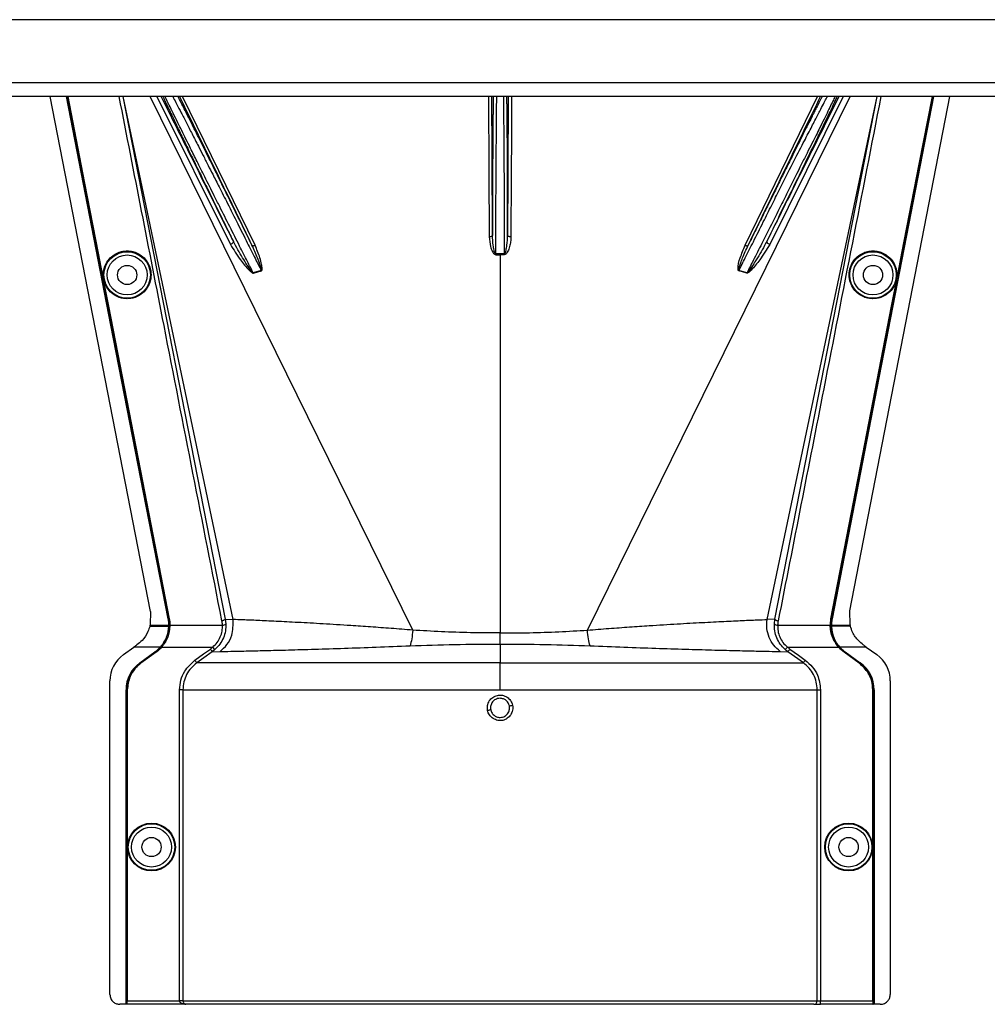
# Model space of a CAD drawing. Header units: inches. Extents: x -3977 to 448, y -4288 to 2176.
# Tile 128 of 206: x -3505 to -3359, y -861 to -712. Entities that reach past the tile are written whole.
import ezdxf

# ---------------------------------------------------------------- set-up
doc = ezdxf.new("R2010")
doc.units = ezdxf.units.IN
doc.header["$MEASUREMENT"] = 0

msp = doc.modelspace()

# ---------------------------------------------------------------- linework, layer by layer
at = {"color": 7, "linetype": 'Continuous', "lineweight": 25}
for p, q in [((-3220.34, -712.422), (-3789.34, -712.422)), ((-3217.34, -721.922), (-3792.34, -721.922)), ((-3217.34, -724.022), (-3792.34, -724.022))]:
    msp.add_line(p, q, dxfattribs=at)
at = {"color": 2, "linetype": 'Continuous', "lineweight": 25}
for p, q in [((-3485.106, -801.664), (-3500.215, -724.022)), ((-3489.275, -724.022), (-3473.822, -802.843)), ((-3472.638, -802.894), (-3489.23, -724.022)), ((-3445.521, -804.487), (-3485.155, -724.022)), ((-3484.137, -724.022), (-3473.029, -746.319)), ((-3469.323, -746.45), (-3480.267, -724.022)), ((-3419.16, -804.487), (-3379.526, -724.022)), ((-3395.357, -746.45), (-3384.414, -724.022)), ((-3392.043, -802.894), (-3375.451, -724.022)), ((-3380.543, -724.022), (-3391.652, -746.319)), ((-3390.858, -802.843), (-3375.405, -724.022)), ((-3379.557, -801.574), (-3364.466, -724.022)), ((-3432.971, -747.746), (-3432.976, -742.922)), ((-3431.704, -742.922), (-3431.71, -747.746)), ((-3492.986, -747.626), (-3493.029, -747.635)), ((-3432.34, -747.864), (-3432.34, -747.745)), ((-3432.34, -747.864), (-3432.34, -804.921)), ((-3371.695, -747.626), (-3371.651, -747.635)), ((-3468.385, -750.251), (-3469.59, -750.615)), ((-3395.091, -750.615), (-3396.296, -750.251)), ((-3491.431, -755.615), (-3491.474, -755.623)), ((-3373.25, -755.615), (-3373.206, -755.623)), ((-3485.106, -801.664), (-3485.154, -803.704)), ((-3379.527, -803.704), (-3379.558, -801.574)), ((-3482.448, -802.792), (-3482.418, -802.786)), ((-3482.255, -802.784), (-3482.298, -802.792)), ((-3473.822, -802.843), (-3473.736, -803.552)), ((-3473.822, -802.843), (-3472.638, -802.894)), ((-3390.858, -802.843), (-3392.043, -802.894)), ((-3390.945, -803.552), (-3390.858, -802.843)), ((-3382.426, -802.784), (-3382.383, -802.792)), ((-3382.233, -802.792), (-3382.263, -802.786)), ((-3485.198, -803.882), (-3484.786, -803.882)), ((-3485.154, -803.704), (-3485.159, -803.724)), ((-3485.159, -803.724), (-3484.817, -803.724)), ((-3484.817, -803.724), (-3482.356, -803.724)), ((-3484.786, -803.882), (-3482.358, -803.882)), ((-3482.327, -803.882), (-3482.325, -803.724)), ((-3482.208, -803.882), (-3482.327, -803.882)), ((-3482.163, -803.884), (-3482.208, -803.882)), ((-3482.162, -803.724), (-3474.234, -803.724)), ((-3390.446, -803.724), (-3382.519, -803.724)), ((-3382.517, -803.884), (-3382.473, -803.882)), ((-3382.473, -803.882), (-3382.354, -803.882)), ((-3382.325, -803.724), (-3379.864, -803.724)), ((-3379.895, -803.882), (-3382.323, -803.882)), ((-3379.483, -803.882), (-3379.895, -803.882)), ((-3379.864, -803.724), (-3379.522, -803.724)), ((-3483.459, -807.046), (-3482.596, -805.562)), ((-3432.34, -806.589), (-3432.34, -804.921)), ((-3489.195, -808.185), (-3487.612, -807.046)), ((-3483.609, -807.046), (-3487.612, -807.046)), ((-3486.709, -809.426), (-3484.428, -807.785)), ((-3486.692, -809.451), (-3484.41, -807.81)), ((-3486.559, -809.426), (-3484.278, -807.785)), ((-3484.253, -807.821), (-3486.534, -809.462)), ((-3484.41, -807.81), (-3484.428, -807.785)), ((-3484.253, -807.821), (-3484.278, -807.785)), ((-3483.609, -807.046), (-3483.587, -807.066)), ((-3483.569, -807.046), (-3483.459, -807.046)), ((-3483.427, -807.075), (-3483.459, -807.046)), ((-3483.401, -807.046), (-3475.697, -807.046)), ((-3475.365, -807.419), (-3475.775, -807.747)), ((-3475.775, -807.747), (-3474.603, -807.704)), ((-3475.365, -807.419), (-3475.697, -807.046)), ((-3432.34, -806.589), (-3432.34, -809.426)), ((-3390.078, -807.704), (-3388.906, -807.747)), ((-3389.315, -807.419), (-3388.983, -807.046)), ((-3388.983, -807.046), (-3381.279, -807.046)), ((-3381.254, -807.075), (-3381.221, -807.046)), ((-3381.112, -807.046), (-3381.221, -807.046)), ((-3381.094, -807.066), (-3381.071, -807.046)), ((-3377.068, -807.046), (-3381.071, -807.046)), ((-3380.428, -807.821), (-3380.402, -807.785)), ((-3378.147, -809.462), (-3380.428, -807.821)), ((-3380.402, -807.785), (-3378.121, -809.426)), ((-3380.252, -807.785), (-3380.27, -807.81)), ((-3380.27, -807.81), (-3377.989, -809.451)), ((-3380.252, -807.785), (-3377.971, -809.426)), ((-3377.068, -807.046), (-3375.486, -808.185)), ((-3486.709, -809.426), (-3486.692, -809.451)), ((-3486.534, -809.462), (-3486.559, -809.426)), ((-3432.34, -813.485), (-3432.34, -809.426)), ((-3378.121, -809.426), (-3378.147, -809.462)), ((-3377.989, -809.451), (-3377.971, -809.426)), ((-3491.229, -859.423), (-3491.229, -812.154)), ((-3373.451, -812.154), (-3373.451, -859.423)), ((-3488.789, -860.923), (-3488.789, -813.485)), ((-3488.759, -813.485), (-3488.789, -813.485)), ((-3488.759, -860.923), (-3488.759, -813.485)), ((-3488.639, -860.923), (-3488.639, -813.485)), ((-3488.639, -813.485), (-3488.596, -813.485)), ((-3488.596, -813.485), (-3488.596, -860.423)), ((-3480.698, -860.423), (-3480.698, -813.485)), ((-3480.199, -813.485), (-3480.199, -860.423)), ((-3384.482, -860.423), (-3384.482, -813.485)), ((-3383.983, -813.485), (-3383.983, -860.423)), ((-3376.085, -860.423), (-3376.085, -813.485)), ((-3376.085, -813.485), (-3376.041, -813.485)), ((-3376.041, -813.485), (-3376.041, -860.923)), ((-3375.891, -813.485), (-3375.922, -813.485)), ((-3375.922, -813.485), (-3375.922, -860.923)), ((-3375.891, -813.485), (-3375.891, -860.923)), ((-3488.789, -860.923), (-3489.729, -860.923)), ((-3488.759, -860.923), (-3488.789, -860.923)), ((-3488.639, -860.923), (-3488.759, -860.923)), ((-3488.639, -860.923), (-3488.605, -860.923)), ((-3479.749, -860.923), (-3488.605, -860.923)), ((-3488.596, -860.423), (-3480.698, -860.423)), ((-3480.199, -860.423), (-3480.698, -860.423)), ((-3480.199, -860.423), (-3384.482, -860.423)), ((-3384.981, -860.923), (-3479.749, -860.923)), ((-3384.981, -860.923), (-3383.983, -860.923)), ((-3384.482, -860.423), (-3383.983, -860.423)), ((-3383.983, -860.923), (-3383.983, -860.423)), ((-3383.983, -860.423), (-3376.085, -860.423)), ((-3376.076, -860.923), (-3383.983, -860.923)), ((-3376.076, -860.923), (-3376.041, -860.923)), ((-3375.922, -860.923), (-3376.041, -860.923)), ((-3375.891, -860.923), (-3375.922, -860.923)), ((-3374.952, -860.923), (-3375.891, -860.923))]:
    msp.add_line(p, q, dxfattribs=at)
at = {"color": 2, "linetype": 'Continuous', "lineweight": 25, "flags": 128}
for points in [[(-3482.448, -802.792), (-3491.068, -758.482), (-3497.777, -724.022)], [(-3482.418, -802.786), (-3491.035, -758.493), (-3497.745, -724.022)], [(-3493.029, -747.635), (-3495.64, -734.227), (-3497.627, -724.022)], [(-3497.582, -724.022), (-3495.037, -737.092), (-3492.986, -747.626)], [(-3434.076, -724.022), (-3434.022, -735.38), (-3433.975, -745.169)], [(-3433.476, -744.929), (-3433.533, -732.885), (-3433.575, -724.022)], [(-3431.106, -724.022), (-3431.16, -735.466), (-3431.205, -744.929)], [(-3430.605, -724.022), (-3430.632, -729.66), (-3430.662, -736.002), (-3430.706, -745.169)], [(-3366.935, -724.022), (-3375.493, -767.984), (-3382.263, -802.786)], [(-3366.904, -724.022), (-3375.46, -767.977), (-3382.233, -802.792)], [(-3371.695, -747.626), (-3369.084, -734.219), (-3367.099, -724.022)], [(-3371.651, -747.635), (-3369.041, -734.227), (-3367.054, -724.022)], [(-3433.476, -744.929), (-3433.486, -744.976), (-3433.515, -745.02), (-3433.561, -745.062), (-3433.623, -745.098), (-3433.699, -745.128), (-3433.785, -745.15), (-3433.878, -745.164), (-3433.975, -745.169)], [(-3430.706, -745.169), (-3430.803, -745.164), (-3430.896, -745.15), (-3430.982, -745.128), (-3431.057, -745.098), (-3431.12, -745.062), (-3431.166, -745.02), (-3431.195, -744.976), (-3431.205, -744.929)], [(-3472.592, -745.871), (-3472.583, -745.918), (-3472.596, -745.973), (-3472.63, -746.033), (-3472.683, -746.097), (-3472.753, -746.16), (-3472.837, -746.22), (-3472.93, -746.274), (-3473.029, -746.319)], [(-3469.783, -746.442), (-3469.759, -746.472), (-3469.723, -746.493), (-3469.676, -746.507), (-3469.618, -746.513), (-3469.552, -746.51), (-3469.479, -746.498), (-3469.402, -746.478), (-3469.323, -746.45)], [(-3395.357, -746.45), (-3395.278, -746.478), (-3395.201, -746.498), (-3395.129, -746.51), (-3395.063, -746.513), (-3395.005, -746.507), (-3394.957, -746.493), (-3394.921, -746.472), (-3394.898, -746.442)], [(-3391.652, -746.319), (-3391.751, -746.274), (-3391.844, -746.22), (-3391.928, -746.16), (-3391.998, -746.097), (-3392.051, -746.033), (-3392.085, -745.973), (-3392.097, -745.918), (-3392.089, -745.871)], [(-3491.474, -755.623), (-3492.345, -751.15), (-3493.029, -747.635)], [(-3492.986, -747.626), (-3492.115, -752.1), (-3491.431, -755.615)], [(-3432.971, -747.746), (-3432.971, -747.761), (-3432.971, -747.776), (-3432.971, -747.792), (-3432.971, -747.806), (-3432.971, -747.821), (-3432.971, -747.836), (-3432.971, -747.85), (-3432.971, -747.864)], [(-3431.71, -747.864), (-3431.71, -747.85), (-3431.71, -747.836), (-3431.71, -747.821), (-3431.71, -747.806), (-3431.71, -747.792), (-3431.71, -747.776), (-3431.71, -747.761), (-3431.71, -747.746)], [(-3373.25, -755.615), (-3372.379, -751.142), (-3371.695, -747.626)], [(-3373.206, -755.623), (-3372.336, -751.15), (-3371.651, -747.635)], [(-3482.298, -802.792), (-3483.604, -796.079), (-3484.693, -790.479), (-3485.566, -785.992), (-3486.078, -783.357), (-3486.469, -781.348), (-3486.738, -779.965), (-3486.86, -779.338), (-3486.88, -779.237), (-3486.884, -779.215), (-3486.885, -779.209), (-3486.885, -779.209), (-3486.885, -779.208), (-3486.885, -779.208), (-3486.885, -779.208), (-3486.885, -779.209), (-3486.885, -779.209), (-3486.885, -779.209), (-3486.885, -779.209), (-3486.885, -779.208), (-3486.885, -779.208), (-3491.474, -755.623)], [(-3491.431, -755.615), (-3486.291, -782.03), (-3482.255, -802.784)], [(-3382.426, -802.784), (-3377.288, -776.369), (-3373.25, -755.615)], [(-3382.383, -802.792), (-3377.245, -776.377), (-3373.206, -755.623)], [(-3482.356, -803.724), (-3482.339, -803.724), (-3482.325, -803.724)], [(-3382.356, -803.724), (-3382.355, -803.813), (-3382.354, -803.883)], [(-3382.325, -803.724), (-3382.342, -803.724), (-3382.356, -803.724)], [(-3382.354, -803.883), (-3382.337, -803.883), (-3382.323, -803.882)], [(-3379.527, -803.704), (-3379.524, -803.715), (-3379.522, -803.724)], [(-3478.405, -809.02), (-3477.095, -808.08), (-3476.066, -807.341)], [(-3475.775, -807.747), (-3477.068, -808.675), (-3478.114, -809.426)], [(-3386.567, -809.426), (-3387.897, -808.471), (-3388.906, -807.747)], [(-3388.615, -807.341), (-3387.305, -808.281), (-3386.276, -809.02)]]:
    msp.add_lwpolyline(points, dxfattribs=at)
at = {"color": 2, "linetype": 'Continuous', "lineweight": 25}
for centre, radius in [((-3488.62, -750.922), 3.509), ((-3488.62, -750.922), 3.012), ((-3376.061, -750.922), 3.509), ((-3376.061, -750.922), 3.012), ((-3488.62, -750.922), 1.45), ((-3376.061, -750.922), 1.45), ((-3484.939, -837.204), 3.605), ((-3484.939, -837.204), 3.509), ((-3484.939, -837.204), 3.012), ((-3379.741, -837.204), 3.605), ((-3379.741, -837.204), 3.509), ((-3379.741, -837.204), 3.012), ((-3484.939, -837.204), 1.45), ((-3379.741, -837.204), 1.45)]:
    msp.add_circle(centre, radius, dxfattribs=at)
for centre, radius, start, end in [((-3466.931, -749.54), 2.868, 202.02204, 202.7694), ((-3464.595, -749.13), 3.952, 196.4795, 197.15605), ((-3400.086, -749.13), 3.952, 342.84395, 343.5205), ((-3397.75, -749.54), 2.868, 337.2306, 337.97796), ((-3474.161, -803.129), 0.599, 262.9578, 315.17479), ((-3390.52, -803.129), 0.599, 224.82521, 277.0422), ((-3486.339, -812.154), 4.89, 125.73216, 180), ((-3378.341, -812.154), 4.89, 0, 54.26784), ((-3483.789, -813.485), 5, 125.73216, 180), ((-3380.891, -813.485), 4.969, 0, 54.26784), ((-3380.891, -813.485), 5, 0, 54.26784), ((-3428.653, -842.186), 26.168, 101.21699, 102.30669), ((-3436.028, -790.239), 26.17, 281.2161, 282.30574), ((-3384.982, -860.423), 0.5, 270.05508, 0.05497)]:
    msp.add_arc(centre, radius, start, end, dxfattribs=at)
for centre, major_axis, start_param, end_param in [((-3482.311, -805.274), (0.033, 4.773), 1.2402323, 1.2750713), ((-3382.369, -805.274), (-0.033, 4.773), 5.008114, 5.042953)]:
    msp.add_ellipse(centre, major_axis=major_axis, ratio=0.0122176, start_param=start_param, end_param=end_param, dxfattribs=at)
for points, knots in [([(-3474.314, -803.086), (-3477.231, -788.247), (-3482.412, -761.894), (-3487.565, -735.537), (-3489.816, -724.022)], [0, 0, 0, 0, 0.563129, 1, 1, 1, 1]), ([(-3472.592, -745.871), (-3474.698, -741.64), (-3478.322, -734.357), (-3481.947, -727.073), (-3483.465, -724.022)], [0, 0, 0, 0, 0.5810389, 1, 1, 1, 1]), ([(-3483.228, -724.022), (-3483.205, -724.071), (-3483.153, -724.184), (-3483.074, -724.351), (-3483.015, -724.476), (-3482.989, -724.53), (-3482.971, -724.57), (-3482.919, -724.68), (-3482.732, -725.076), (-3482.392, -725.79), (-3481.938, -726.739), (-3481.502, -727.646), (-3481.077, -728.528), (-3480.621, -729.472), (-3480.135, -730.476), (-3479.434, -731.918), (-3478.553, -733.729), (-3477.443, -736.002), (-3476.264, -738.41), (-3474.972, -741.042), (-3473.72, -743.585), (-3472.935, -745.176), (-3472.592, -745.871)], [0, 0, 0, 0, 0.0153343, 0.034941, 0.0427187, 0.0470686, 0.0484625, 0.0525325, 0.0739635, 0.1418048, 0.2024107, 0.2484103, 0.2945215, 0.3412995, 0.3887581, 0.4365179, 0.53653, 0.620098, 0.7125676, 0.8188361, 0.9209665, 1, 1, 1, 1]), ([(-3469.59, -750.615), (-3469.882, -750.043), (-3470.558, -748.721), (-3471.744, -746.387), (-3473.141, -743.61), (-3474.427, -741.061), (-3475.435, -739.056), (-3476.19, -737.558), (-3477.06, -735.822), (-3478.036, -733.871), (-3478.983, -731.977), (-3479.752, -730.429), (-3480.386, -729.149), (-3481.307, -727.284), (-3482.14, -725.595), (-3482.711, -724.412), (-3482.86, -724.096), (-3482.895, -724.022)], [0, 0, 0, 0, 0.0573836, 0.1326953, 0.2259282, 0.3209584, 0.3734689, 0.4175145, 0.4659054, 0.5440857, 0.6149216, 0.6676324, 0.7186743, 0.7680795, 0.9065389, 0.9781147, 1, 1, 1, 1]), ([(-3481.747, -724.022), (-3481.71, -724.09), (-3481.551, -724.388), (-3481.128, -725.192), (-3480.481, -726.43), (-3479.704, -727.933), (-3478.829, -729.632), (-3477.973, -731.298), (-3477.154, -732.902), (-3476.43, -734.325), (-3475.624, -735.908), (-3474.653, -737.804), (-3473.395, -740.293), (-3471.968, -743.124), (-3470.57, -745.907), (-3469.381, -748.27), (-3468.691, -749.641), (-3468.385, -750.251)], [0, 0, 0, 0, 0.0206427, 0.0896399, 0.1605839, 0.2347576, 0.3064728, 0.3783979, 0.4295196, 0.4831864, 0.5287595, 0.5917833, 0.6725476, 0.7704894, 0.8622687, 0.9387727, 1, 1, 1, 1]), ([(-3469.783, -746.442), (-3470.262, -745.468), (-3471.287, -743.38), (-3472.822, -740.267), (-3474.304, -737.27), (-3475.797, -734.26), (-3477.263, -731.315), (-3478.524, -728.795), (-3479.589, -726.678), (-3480.386, -725.103), (-3480.79, -724.317), (-3480.941, -724.022)], [0, 0, 0, 0, 0.1107526, 0.2373143, 0.3502207, 0.4540581, 0.5934671, 0.7192205, 0.8032133, 0.9260683, 1, 1, 1, 1]), ([(-3480.711, -724.022), (-3478.698, -728.152), (-3475.054, -735.628), (-3471.412, -743.099), (-3469.783, -746.442)], [0, 0, 0, 0, 0.5525619, 1, 1, 1, 1]), ([(-3433.366, -724.022), (-3433.368, -724.072), (-3433.371, -724.203), (-3433.374, -724.41), (-3433.377, -724.569), (-3433.378, -724.633), (-3433.379, -724.665), (-3433.381, -724.81), (-3433.386, -725.091), (-3433.392, -725.532), (-3433.399, -726.003), (-3433.405, -726.529), (-3433.413, -727.233), (-3433.422, -728.186), (-3433.432, -729.333), (-3433.44, -730.522), (-3433.449, -731.934), (-3433.457, -733.531), (-3433.464, -735.398), (-3433.469, -737.065), (-3433.473, -738.898), (-3433.476, -740.841), (-3433.477, -742.942), (-3433.476, -744.31), (-3433.476, -744.929)], [0, 0, 0, 0, 0.0166691, 0.0437801, 0.0539766, 0.0582347, 0.0601538, 0.0619329, 0.0949288, 0.1279181, 0.1609018, 0.1938805, 0.2318688, 0.2917098, 0.3582433, 0.4138686, 0.4678641, 0.5566996, 0.6253008, 0.7029741, 0.7587986, 0.84244, 0.9286124, 1, 1, 1, 1]), ([(-3432.976, -742.922), (-3432.969, -741.613), (-3432.954, -738.995), (-3432.932, -735.218), (-3432.909, -731.741), (-3432.887, -728.681), (-3432.865, -726.215), (-3432.847, -724.633), (-3432.837, -724.152), (-3432.834, -724.022)], [0, 0, 0, 0, 0.15695739, 0.31391478, 0.47087217, 0.62782955, 0.78478694, 0.94174433, 1, 1, 1, 1]), ([(-3431.847, -724.022), (-3431.844, -724.152), (-3431.834, -724.633), (-3431.816, -726.215), (-3431.794, -728.681), (-3431.771, -731.741), (-3431.749, -735.218), (-3431.727, -738.995), (-3431.712, -741.613), (-3431.704, -742.922)], [0, 0, 0, 0, 0.0582557, 0.2152131, 0.3721704, 0.5291278, 0.6860852, 0.8430426, 1, 1, 1, 1]), ([(-3431.205, -744.929), (-3431.205, -744.661), (-3431.204, -744.12), (-3431.204, -743.302), (-3431.204, -742.472), (-3431.205, -741.161), (-3431.206, -739.889), (-3431.208, -738.825), (-3431.209, -738.471), (-3431.209, -738.338), (-3431.209, -738.276), (-3431.21, -737.864), (-3431.212, -737.088), (-3431.215, -735.964), (-3431.218, -734.994), (-3431.222, -734.038), (-3431.227, -732.967), (-3431.234, -731.585), (-3431.244, -730.029), (-3431.256, -728.484), (-3431.269, -727.136), (-3431.281, -726.059), (-3431.292, -725.245), (-3431.302, -724.635), (-3431.309, -724.231), (-3431.313, -724.062), (-3431.314, -724.022)], [0, 0, 0, 0, 0.0309875, 0.0623812, 0.0941812, 0.1263867, 0.2132907, 0.2410509, 0.2510029, 0.2549966, 0.2567479, 0.2583355, 0.3036753, 0.3490046, 0.3943251, 0.4234326, 0.4694632, 0.5324116, 0.6084698, 0.690263, 0.770095, 0.8381091, 0.8961778, 0.94397, 0.9867951, 1, 1, 1, 1]), ([(-3383.74, -724.022), (-3383.801, -724.141), (-3383.917, -724.366), (-3384.085, -724.693), (-3384.196, -724.913), (-3384.25, -725.019), (-3384.281, -725.078), (-3384.417, -725.347), (-3384.65, -725.805), (-3384.964, -726.425), (-3385.171, -726.836), (-3385.279, -727.05), (-3385.316, -727.124), (-3385.331, -727.153), (-3385.501, -727.49), (-3385.916, -728.316), (-3386.589, -729.658), (-3387.362, -731.205), (-3388.218, -732.923), (-3389.122, -734.74), (-3390.093, -736.697), (-3390.978, -738.485), (-3391.932, -740.416), (-3392.931, -742.441), (-3393.951, -744.513), (-3394.609, -745.854), (-3394.898, -746.442)], [0, 0, 0, 0, 0.0311776, 0.0588883, 0.0717596, 0.0779477, 0.0809797, 0.0839703, 0.1328008, 0.1697794, 0.194664, 0.2025307, 0.2053145, 0.2068987, 0.2073307, 0.2604828, 0.3369424, 0.4028304, 0.4710206, 0.5587227, 0.626383, 0.7036835, 0.7661012, 0.8469711, 0.9328737, 1, 1, 1, 1]), ([(-3394.898, -746.442), (-3392.824, -742.187), (-3389.182, -734.716), (-3385.538, -727.24), (-3383.969, -724.022)], [0, 0, 0, 0, 0.5694662, 1, 1, 1, 1]), ([(-3392.61, -742.922), (-3392.184, -742.074), (-3391.361, -740.437), (-3389.865, -737.433), (-3388.249, -734.219), (-3386.652, -731.142), (-3385.591, -729.133), (-3384.927, -727.834), (-3384.482, -726.969), (-3383.83, -725.702), (-3383.251, -724.584), (-3383, -724.126), (-3382.942, -724.022)], [0, 0, 0, 0, 0.10581834, 0.20434309, 0.37933261, 0.52532755, 0.64244402, 0.69681846, 0.750254, 0.80278244, 0.95501976, 1, 1, 1, 1]), ([(-3392.089, -745.871), (-3391.423, -744.522), (-3390.092, -741.824), (-3388.112, -737.79), (-3386.227, -733.934), (-3384.468, -730.317), (-3382.956, -727.187), (-3381.899, -724.978), (-3381.565, -724.257), (-3381.456, -724.022)], [0, 0, 0, 0, 0.1514708, 0.3030302, 0.4545333, 0.6060937, 0.7647322, 0.9233851, 1, 1, 1, 1]), ([(-3381.216, -724.022), (-3383.185, -727.98), (-3386.81, -735.264), (-3390.434, -742.546), (-3392.089, -745.871)], [0, 0, 0, 0, 0.5434692, 1, 1, 1, 1]), ([(-3381.797, -724.022), (-3381.848, -724.129), (-3382.067, -724.591), (-3382.833, -726.171), (-3383.79, -728.141), (-3384.655, -729.868), (-3385.289, -731.113), (-3386.023, -732.562), (-3387.184, -734.868), (-3388.508, -737.535), (-3389.973, -740.494), (-3390.777, -742.095), (-3391.192, -742.922)], [0, 0, 0, 0, 0.046067, 0.1979567, 0.3571034, 0.4144948, 0.4784064, 0.5488719, 0.6259163, 0.7996112, 0.8964894, 1, 1, 1, 1]), ([(-3374.865, -724.022), (-3377.737, -738.717), (-3382.89, -765.075), (-3388.074, -791.427), (-3390.367, -803.086)], [0, 0, 0, 0, 0.5575415, 1, 1, 1, 1]), ([(-3396.296, -750.251), (-3395.979, -749.621), (-3395.265, -748.201), (-3394.031, -745.748), (-3393.112, -743.92), (-3392.61, -742.922)], [0, 0, 0, 0, 0.2657186, 0.599055, 1, 1, 1, 1]), ([(-3391.192, -742.922), (-3391.741, -744.013), (-3392.73, -745.977), (-3394.035, -748.55), (-3394.774, -749.995), (-3395.091, -750.615)], [0, 0, 0, 0, 0.415954, 0.7493023, 1, 1, 1, 1]), ([(-3433.975, -745.169), (-3433.936, -745.66), (-3433.877, -746.398), (-3433.588, -747.234), (-3433.359, -747.614), (-3433.18, -747.818), (-3433.04, -747.849), (-3432.971, -747.864)], [0, 0, 0, 0, 0.4983599, 0.7494053, 0.8749278, 0.9384803, 1, 1, 1, 1]), ([(-3432.971, -747.746), (-3432.98, -747.745), (-3432.999, -747.743), (-3433.036, -747.721), (-3433.168, -747.557), (-3433.262, -747.107), (-3433.433, -746.203), (-3433.459, -745.439), (-3433.476, -744.929)], [0, 0, 0, 0, 0.0089156, 0.0183587, 0.040761, 0.2203798, 0.4805661, 1, 1, 1, 1]), ([(-3431.71, -747.746), (-3431.7, -747.745), (-3431.681, -747.743), (-3431.645, -747.721), (-3431.589, -747.653), (-3431.511, -747.47), (-3431.398, -747.061), (-3431.255, -746.198), (-3431.225, -745.437), (-3431.205, -744.93)], [0, 0, 0, 0, 0.0089627, 0.0184522, 0.040975, 0.0975574, 0.2215224, 0.4810232, 1, 1, 1, 1]), ([(-3430.706, -745.169), (-3430.716, -745.415), (-3430.737, -745.907), (-3430.869, -746.522), (-3431.015, -746.998), (-3431.161, -747.346), (-3431.309, -747.602), (-3431.461, -747.763), (-3431.574, -747.845), (-3431.665, -747.858), (-3431.71, -747.864)], [0, 0, 0, 0, 0.2494258, 0.4981465, 0.6313157, 0.748454, 0.8738124, 0.9191167, 0.9603769, 1, 1, 1, 1]), ([(-3473.029, -746.319), (-3472.545, -747.11), (-3471.712, -748.475), (-3470.58, -749.864), (-3469.907, -750.49), (-3469.695, -750.62), (-3469.617, -750.649), (-3469.589, -750.652), (-3469.579, -750.65), (-3469.575, -750.65)], [0, 0, 0, 0, 0.50298612, 0.86745605, 0.95625538, 0.98653103, 0.99475298, 0.99816914, 1, 1, 1, 1]), ([(-3469.59, -750.615), (-3469.592, -750.616), (-3469.596, -750.616), (-3469.605, -750.616), (-3469.623, -750.611), (-3469.708, -750.551), (-3469.807, -750.419), (-3469.978, -750.199), (-3470.218, -749.854), (-3470.638, -749.226), (-3471.486, -747.903), (-3472.137, -746.706), (-3472.592, -745.871)], [0, 0, 0, 0, 0.0010741, 0.0021709, 0.0045573, 0.0104098, 0.0556879, 0.0929528, 0.1604429, 0.2818086, 0.4986546, 1, 1, 1, 1]), ([(-3468.385, -750.251), (-3468.382, -750.25), (-3468.376, -750.249), (-3468.369, -750.245), (-3468.363, -750.238), (-3468.352, -750.219), (-3468.347, -750.159), (-3468.37, -750.023), (-3468.441, -749.739), (-3468.628, -749.171), (-3469.048, -748.04), (-3469.489, -747.08), (-3469.783, -746.443)], [0, 0, 0, 0, 0.0020234, 0.0039613, 0.0059873, 0.008217, 0.0197297, 0.050125, 0.1118242, 0.2383477, 0.493618, 1, 1, 1, 1]), ([(-3468.371, -750.295), (-3468.35, -750.286), (-3468.306, -750.268), (-3468.265, -750.185), (-3468.249, -750.037), (-3468.257, -749.739), (-3468.36, -749.158), (-3468.653, -748.013), (-3469.055, -747.075), (-3469.323, -746.45)], [0, 0, 0, 0, 0.0152758, 0.0305323, 0.0634754, 0.1262277, 0.2512207, 0.5011926, 1, 1, 1, 1]), ([(-3396.31, -750.295), (-3396.319, -750.292), (-3396.337, -750.286), (-3396.37, -750.26), (-3396.42, -750.175), (-3396.47, -749.51), (-3396.089, -748.235), (-3395.614, -747.077), (-3395.357, -746.45)], [0, 0, 0, 0, 0.00628949, 0.0128488, 0.0284102, 0.07570727, 0.49978448, 1, 1, 1, 1]), ([(-3396.296, -750.251), (-3396.299, -750.25), (-3396.305, -750.249), (-3396.312, -750.245), (-3396.318, -750.239), (-3396.324, -750.227), (-3396.329, -750.21), (-3396.337, -750.088), (-3396.277, -749.89), (-3396.181, -749.552), (-3396.006, -749.049), (-3395.608, -747.985), (-3395.192, -747.081), (-3394.898, -746.442)], [0, 0, 0, 0, 0.002002, 0.0039182, 0.0059178, 0.0081145, 0.0132777, 0.0194868, 0.0994036, 0.1644525, 0.2820291, 0.4928409, 1, 1, 1, 1]), ([(-3391.652, -746.319), (-3392.132, -747.106), (-3392.961, -748.463), (-3394.09, -749.853), (-3394.741, -750.501), (-3394.964, -750.637), (-3395.046, -750.656), (-3395.082, -750.656), (-3395.098, -750.652), (-3395.105, -750.65)], [0, 0, 0, 0, 0.49871053, 0.85962412, 0.95470066, 0.98237053, 0.99206952, 0.9961825, 1, 1, 1, 1]), ([(-3392.089, -745.871), (-3392.543, -746.705), (-3393.229, -747.964), (-3394.123, -749.351), (-3394.586, -750.034), (-3394.825, -750.364), (-3394.955, -750.517), (-3395.021, -750.586), (-3395.057, -750.611), (-3395.075, -750.616), (-3395.085, -750.616), (-3395.089, -750.616), (-3395.091, -750.615)], [0, 0, 0, 0, 0.5009066, 0.755241, 0.8820707, 0.9446164, 0.9748532, 0.9894631, 0.9953788, 0.9977943, 0.9989073, 1, 1, 1, 1]), ([(-3488.62, -754.506), (-3488.838, -754.494), (-3489.313, -754.469), (-3490.061, -754.238), (-3490.847, -753.79), (-3491.572, -753.061), (-3492.097, -752.066), (-3492.29, -750.901), (-3492.097, -749.737), (-3491.572, -748.741), (-3490.847, -748.012), (-3490.061, -747.564), (-3489.313, -747.334), (-3488.838, -747.308), (-3488.62, -747.297)], [0, 0, 0, 0, 0.0563094, 0.122835, 0.200993, 0.2913236, 0.3924071, 0.5, 0.6075929, 0.7086764, 0.799007, 0.877165, 0.9436906, 1, 1, 1, 1]), ([(-3488.62, -747.297), (-3488.402, -747.308), (-3487.927, -747.334), (-3487.179, -747.564), (-3486.393, -748.012), (-3485.668, -748.741), (-3485.143, -749.737), (-3484.95, -750.901), (-3485.143, -752.066), (-3485.668, -753.061), (-3486.393, -753.79), (-3487.179, -754.238), (-3487.927, -754.469), (-3488.402, -754.494), (-3488.62, -754.506)], [0, 0, 0, 0, 0.0563094, 0.122835, 0.200993, 0.2913236, 0.3924071, 0.5, 0.6075929, 0.7086764, 0.799007, 0.877165, 0.9436906, 1, 1, 1, 1]), ([(-3432.34, -747.745), (-3432.458, -747.745), (-3432.668, -747.745), (-3432.879, -747.746), (-3432.971, -747.746)], [0, 0, 0, 0, 0.55999998, 1, 1, 1, 1]), ([(-3432.971, -747.864), (-3432.853, -747.864), (-3432.643, -747.864), (-3432.433, -747.864), (-3432.34, -747.864)], [0, 0, 0, 0, 0.56, 1, 1, 1, 1]), ([(-3431.71, -747.746), (-3431.827, -747.746), (-3432.038, -747.745), (-3432.248, -747.745), (-3432.34, -747.745)], [0, 0, 0, 0, 0.56, 1, 1, 1, 1]), ([(-3431.71, -747.864), (-3431.827, -747.864), (-3432.038, -747.864), (-3432.248, -747.864), (-3432.34, -747.864)], [0, 0, 0, 0, 0.5599984, 1, 1, 1, 1]), ([(-3376.061, -754.506), (-3376.279, -754.494), (-3376.754, -754.469), (-3377.502, -754.238), (-3378.288, -753.79), (-3379.013, -753.061), (-3379.538, -752.066), (-3379.731, -750.901), (-3379.538, -749.737), (-3379.013, -748.741), (-3378.288, -748.012), (-3377.502, -747.564), (-3376.754, -747.334), (-3376.279, -747.308), (-3376.061, -747.297)], [0, 0, 0, 0, 0.0563094, 0.122835, 0.200993, 0.2913236, 0.3924071, 0.5, 0.6075929, 0.7086764, 0.799007, 0.877165, 0.9436906, 1, 1, 1, 1]), ([(-3376.061, -747.297), (-3375.843, -747.308), (-3375.367, -747.334), (-3374.62, -747.564), (-3373.834, -748.012), (-3373.108, -748.741), (-3372.584, -749.737), (-3372.391, -750.901), (-3372.584, -752.066), (-3373.108, -753.061), (-3373.834, -753.79), (-3374.62, -754.238), (-3375.367, -754.469), (-3375.843, -754.494), (-3376.061, -754.506)], [0, 0, 0, 0, 0.0563094, 0.122835, 0.200993, 0.2913236, 0.3924071, 0.5, 0.6075929, 0.7086764, 0.799007, 0.877165, 0.9436906, 1, 1, 1, 1]), ([(-3469.575, -750.65), (-3469.353, -750.577), (-3468.955, -750.448), (-3468.55, -750.342), (-3468.371, -750.295)], [0, 0, 0, 0, 0.5599586, 1, 1, 1, 1]), ([(-3395.105, -750.65), (-3395.317, -750.581), (-3395.714, -750.451), (-3396.12, -750.345), (-3396.31, -750.295)], [0, 0, 0, 0, 0.5320089, 1, 1, 1, 1]), ([(-3482.448, -802.792), (-3482.419, -802.965), (-3482.367, -803.274), (-3482.359, -803.586), (-3482.356, -803.724)], [0, 0, 0, 0, 0.5598333, 1, 1, 1, 1]), ([(-3482.325, -803.724), (-3482.33, -803.548), (-3482.34, -803.233), (-3482.394, -802.923), (-3482.418, -802.786)], [0, 0, 0, 0, 0.5600547, 1, 1, 1, 1]), ([(-3482.208, -803.882), (-3482.208, -803.677), (-3482.21, -803.312), (-3482.271, -802.951), (-3482.298, -802.792)], [0, 0, 0, 0, 0.5600766, 1, 1, 1, 1]), ([(-3482.255, -802.784), (-3482.225, -802.958), (-3482.173, -803.27), (-3482.165, -803.585), (-3482.162, -803.724)], [0, 0, 0, 0, 0.5599609, 1, 1, 1, 1]), ([(-3474.603, -807.704), (-3474.233, -807.374), (-3473.478, -806.701), (-3472.615, -805.041), (-3472.629, -803.702), (-3472.638, -802.894)], [0, 0, 0, 0, 0.27617864, 0.56293571, 1, 1, 1, 1]), ([(-3473.822, -802.843), (-3473.832, -802.867), (-3473.851, -802.917), (-3473.984, -802.992), (-3474.149, -803.052), (-3474.26, -803.075), (-3474.314, -803.086)], [0, 0, 0, 0, 0.2704256, 0.5623869, 0.7895723, 1, 1, 1, 1]), ([(-3474.234, -803.724), (-3474.243, -803.604), (-3474.259, -803.391), (-3474.297, -803.179), (-3474.314, -803.086)], [0, 0, 0, 0, 0.5599329, 1, 1, 1, 1]), ([(-3445.521, -804.487), (-3446.612, -804.402), (-3448.779, -804.233), (-3451.896, -804.003), (-3455.384, -803.766), (-3459.116, -803.537), (-3462.907, -803.33), (-3466.219, -803.162), (-3468.989, -803.034), (-3471.223, -802.934), (-3472.165, -802.907), (-3472.638, -802.894)], [0, 0, 0, 0, 0.084405, 0.167683, 0.2508255, 0.3762115, 0.5005933, 0.6255551, 0.7504676, 0.8747621, 1, 1, 1, 1]), ([(-3419.16, -804.487), (-3418.069, -804.402), (-3415.902, -804.233), (-3412.785, -804.003), (-3409.297, -803.766), (-3405.565, -803.537), (-3401.773, -803.33), (-3398.462, -803.162), (-3395.691, -803.034), (-3393.457, -802.934), (-3392.516, -802.907), (-3392.043, -802.894)], [0, 0, 0, 0, 0.084405, 0.167683, 0.2508255, 0.3762115, 0.5005933, 0.6255551, 0.7504676, 0.8747621, 1, 1, 1, 1]), ([(-3390.078, -807.704), (-3390.412, -807.414), (-3391.094, -806.821), (-3391.77, -805.607), (-3392.14, -804.259), (-3392.075, -803.343), (-3392.043, -802.894)], [0, 0, 0, 0, 0.2452308, 0.5, 0.7547692, 1, 1, 1, 1]), ([(-3390.858, -802.843), (-3390.851, -802.864), (-3390.84, -802.896), (-3390.778, -802.944), (-3390.715, -802.98), (-3390.636, -803.014), (-3390.523, -803.053), (-3390.428, -803.073), (-3390.367, -803.086)], [0, 0, 0, 0, 0.2396351, 0.3684751, 0.5, 0.6315249, 0.7603649, 1, 1, 1, 1]), ([(-3390.367, -803.086), (-3390.388, -803.205), (-3390.425, -803.416), (-3390.44, -803.63), (-3390.446, -803.724)], [0, 0, 0, 0, 0.55993288, 1, 1, 1, 1]), ([(-3382.426, -802.784), (-3382.455, -802.958), (-3382.507, -803.27), (-3382.515, -803.585), (-3382.519, -803.724)], [0, 0, 0, 0, 0.5599497, 1, 1, 1, 1]), ([(-3382.383, -802.792), (-3382.416, -802.994), (-3382.475, -803.356), (-3382.474, -803.721), (-3382.473, -803.882)], [0, 0, 0, 0, 0.5600744, 1, 1, 1, 1]), ([(-3382.263, -802.786), (-3382.292, -802.96), (-3382.344, -803.271), (-3382.352, -803.586), (-3382.356, -803.724)], [0, 0, 0, 0, 0.5600516, 1, 1, 1, 1]), ([(-3382.233, -802.792), (-3382.262, -802.965), (-3382.313, -803.274), (-3382.321, -803.586), (-3382.325, -803.724)], [0, 0, 0, 0, 0.5598333, 1, 1, 1, 1]), ([(-3485.198, -803.882), (-3485.287, -804.159), (-3485.535, -804.928), (-3486.201, -805.94), (-3486.884, -806.496), (-3487.151, -806.715)], [0, 0, 0, 0, 0.25487146, 0.70803184, 1, 1, 1, 1]), ([(-3485.192, -803.86), (-3485.193, -803.864), (-3485.195, -803.872), (-3485.197, -803.879), (-3485.198, -803.882)], [0, 0, 0, 0, 0.56, 1, 1, 1, 1]), ([(-3485.159, -803.724), (-3485.165, -803.749), (-3485.176, -803.795), (-3485.187, -803.84), (-3485.192, -803.86)], [0, 0, 0, 0, 0.5599961, 1, 1, 1, 1]), ([(-3482.358, -803.882), (-3482.379, -804.164), (-3482.423, -804.728), (-3482.68, -805.563), (-3483.06, -806.357), (-3483.426, -806.817), (-3483.609, -807.046)], [0, 0, 0, 0, 0.2500257, 0.5001914, 0.7501772, 1, 1, 1, 1]), ([(-3483.569, -807.046), (-3483.22, -806.561), (-3482.525, -805.594), (-3482.393, -804.452), (-3482.327, -803.882)], [0, 0, 0, 0, 0.5013928, 1, 1, 1, 1]), ([(-3482.163, -803.884), (-3482.23, -804.455), (-3482.364, -805.598), (-3483.055, -806.563), (-3483.401, -807.046)], [0, 0, 0, 0, 0.4999469, 1, 1, 1, 1]), ([(-3482.327, -803.882), (-3482.332, -803.883), (-3482.343, -803.883), (-3482.353, -803.882), (-3482.358, -803.882)], [0, 0, 0, 0, 0.56000001, 1, 1, 1, 1]), ([(-3482.162, -803.724), (-3482.162, -803.754), (-3482.162, -803.807), (-3482.163, -803.86), (-3482.163, -803.884)], [0, 0, 0, 0, 0.5600001, 1, 1, 1, 1]), ([(-3475.697, -807.046), (-3475.465, -806.823), (-3475.001, -806.377), (-3474.529, -805.538), (-3474.243, -804.634), (-3474.237, -804.027), (-3474.234, -803.724)], [0, 0, 0, 0, 0.2526371, 0.5035436, 0.7519095, 1, 1, 1, 1]), ([(-3473.736, -803.552), (-3473.74, -803.906), (-3473.748, -804.613), (-3474.066, -805.661), (-3474.59, -806.635), (-3475.107, -807.158), (-3475.365, -807.419)], [0, 0, 0, 0, 0.2495808, 0.4989767, 0.7495561, 1, 1, 1, 1]), ([(-3445.521, -804.488), (-3445.561, -804.95), (-3445.64, -805.873), (-3445.827, -806.526), (-3445.92, -806.852)], [0, 0, 0, 0, 0.4999782, 1, 1, 1, 1]), ([(-3432.34, -804.921), (-3433.828, -804.912), (-3436.804, -804.893), (-3441.228, -804.751), (-3444.088, -804.576), (-3445.521, -804.488)], [0, 0, 0, 0, 0.3326232, 0.6656434, 1, 1, 1, 1]), ([(-3432.34, -804.921), (-3430.853, -804.912), (-3427.876, -804.893), (-3423.453, -804.751), (-3420.593, -804.576), (-3419.16, -804.488)], [0, 0, 0, 0, 0.33262324, 0.66564339, 1, 1, 1, 1]), ([(-3418.76, -806.852), (-3418.854, -806.526), (-3419.04, -805.873), (-3419.12, -804.95), (-3419.16, -804.488)], [0, 0, 0, 0, 0.50002184, 1, 1, 1, 1]), ([(-3389.315, -807.419), (-3389.574, -807.158), (-3390.091, -806.635), (-3390.615, -805.661), (-3390.933, -804.613), (-3390.941, -803.906), (-3390.945, -803.552)], [0, 0, 0, 0, 0.2504497, 0.501026, 0.7504119, 1, 1, 1, 1]), ([(-3390.446, -803.724), (-3390.444, -804.027), (-3390.438, -804.634), (-3390.152, -805.538), (-3389.68, -806.377), (-3389.216, -806.823), (-3388.983, -807.046)], [0, 0, 0, 0, 0.24809771, 0.49645367, 0.74735706, 1, 1, 1, 1]), ([(-3382.517, -803.884), (-3382.518, -803.854), (-3382.519, -803.801), (-3382.519, -803.747), (-3382.519, -803.724)], [0, 0, 0, 0, 0.5600457, 1, 1, 1, 1]), ([(-3381.279, -807.046), (-3381.625, -806.563), (-3382.317, -805.598), (-3382.451, -804.455), (-3382.517, -803.884)], [0, 0, 0, 0, 0.500053, 1, 1, 1, 1]), ([(-3381.221, -807.046), (-3381.608, -806.501), (-3382.3, -805.525), (-3382.42, -804.385), (-3382.473, -803.882)], [0, 0, 0, 0, 0.5591099, 1, 1, 1, 1]), ([(-3382.323, -803.882), (-3382.301, -804.164), (-3382.257, -804.728), (-3382.001, -805.563), (-3381.621, -806.357), (-3381.254, -806.817), (-3381.071, -807.046)], [0, 0, 0, 0, 0.2500257, 0.5001914, 0.7501772, 1, 1, 1, 1]), ([(-3379.489, -803.86), (-3379.495, -803.835), (-3379.506, -803.789), (-3379.517, -803.744), (-3379.522, -803.724)], [0, 0, 0, 0, 0.5599989, 1, 1, 1, 1]), ([(-3379.489, -803.86), (-3379.488, -803.864), (-3379.486, -803.872), (-3379.484, -803.879), (-3379.483, -803.882)], [0, 0, 0, 0, 0.5600046, 1, 1, 1, 1]), ([(-3377.529, -806.715), (-3377.765, -806.525), (-3378.425, -805.994), (-3379.117, -804.998), (-3379.382, -804.19), (-3379.483, -803.882)], [0, 0, 0, 0, 0.2563458, 0.7166755, 1, 1, 1, 1]), ([(-3487.511, -806.973), (-3487.53, -806.987), (-3487.563, -807.011), (-3487.597, -807.035), (-3487.612, -807.046)], [0, 0, 0, 0, 0.56, 1, 1, 1, 1]), ([(-3487.511, -806.973), (-3487.444, -806.925), (-3487.324, -806.839), (-3487.204, -806.753), (-3487.151, -806.715)], [0, 0, 0, 0, 0.5599992, 1, 1, 1, 1]), ([(-3483.609, -807.046), (-3483.751, -807.196), (-3484.005, -807.464), (-3484.299, -807.687), (-3484.428, -807.785)], [0, 0, 0, 0, 0.5600007, 1, 1, 1, 1]), ([(-3484.41, -807.81), (-3484.246, -807.683), (-3483.951, -807.457), (-3483.698, -807.186), (-3483.587, -807.066)], [0, 0, 0, 0, 0.5599982, 1, 1, 1, 1]), ([(-3484.278, -807.785), (-3484.114, -807.659), (-3483.822, -807.435), (-3483.57, -807.165), (-3483.459, -807.046)], [0, 0, 0, 0, 0.5598194, 1, 1, 1, 1]), ([(-3483.427, -807.075), (-3483.57, -807.227), (-3483.826, -807.497), (-3484.122, -807.722), (-3484.253, -807.821)], [0, 0, 0, 0, 0.559821, 1, 1, 1, 1]), ([(-3483.587, -807.066), (-3483.583, -807.063), (-3483.577, -807.056), (-3483.571, -807.049), (-3483.569, -807.046)], [0, 0, 0, 0, 0.56, 1, 1, 1, 1]), ([(-3483.427, -807.075), (-3483.422, -807.07), (-3483.413, -807.06), (-3483.405, -807.05), (-3483.401, -807.046)], [0, 0, 0, 0, 0.56, 1, 1, 1, 1]), ([(-3476.066, -807.341), (-3475.995, -807.289), (-3475.868, -807.195), (-3475.75, -807.092), (-3475.697, -807.046)], [0, 0, 0, 0, 0.5599594, 1, 1, 1, 1]), ([(-3475.775, -807.747), (-3475.78, -807.74), (-3475.791, -807.724), (-3475.859, -807.629), (-3475.956, -807.495), (-3476.03, -807.391), (-3476.066, -807.341)], [0, 0, 0, 0, 0.240618, 0.5, 0.759382, 1, 1, 1, 1]), ([(-3474.603, -807.704), (-3474.106, -807.7), (-3473.116, -807.69), (-3470.771, -807.638), (-3467.857, -807.569), (-3464.366, -807.478), (-3460.356, -807.366), (-3455.9, -807.227), (-3451.078, -807.06), (-3447.642, -806.921), (-3445.92, -806.852)], [0, 0, 0, 0, 0.1257187, 0.2502879, 0.3753933, 0.5005251, 0.6250881, 0.7505683, 0.8750215, 1, 1, 1, 1]), ([(-3445.92, -806.852), (-3443.689, -806.774), (-3439.227, -806.618), (-3434.636, -806.598), (-3432.34, -806.589)], [0, 0, 0, 0, 0.50013231, 1, 1, 1, 1]), ([(-3432.34, -806.589), (-3430.045, -806.598), (-3425.453, -806.618), (-3420.992, -806.774), (-3418.76, -806.852)], [0, 0, 0, 0, 0.4998677, 1, 1, 1, 1]), ([(-3418.76, -806.852), (-3417.039, -806.921), (-3413.603, -807.06), (-3408.781, -807.227), (-3404.325, -807.366), (-3400.315, -807.478), (-3396.823, -807.569), (-3393.91, -807.638), (-3391.565, -807.69), (-3390.575, -807.7), (-3390.078, -807.704)], [0, 0, 0, 0, 0.12497851, 0.24943172, 0.37491185, 0.4994749, 0.62460669, 0.74971209, 0.8742813, 1, 1, 1, 1]), ([(-3388.906, -807.747), (-3388.985, -807.689), (-3389.125, -807.585), (-3389.257, -807.47), (-3389.315, -807.419)], [0, 0, 0, 0, 0.5598158, 1, 1, 1, 1]), ([(-3388.983, -807.046), (-3388.917, -807.104), (-3388.798, -807.207), (-3388.671, -807.3), (-3388.615, -807.341)], [0, 0, 0, 0, 0.55995964, 1, 1, 1, 1]), ([(-3388.906, -807.747), (-3388.901, -807.74), (-3388.89, -807.724), (-3388.822, -807.629), (-3388.725, -807.495), (-3388.651, -807.391), (-3388.615, -807.341)], [0, 0, 0, 0, 0.2406182, 0.5, 0.7593818, 1, 1, 1, 1]), ([(-3381.254, -807.075), (-3381.259, -807.07), (-3381.267, -807.06), (-3381.276, -807.05), (-3381.279, -807.046)], [0, 0, 0, 0, 0.5601198, 1, 1, 1, 1]), ([(-3380.428, -807.821), (-3380.593, -807.694), (-3380.889, -807.467), (-3381.142, -807.195), (-3381.254, -807.075)], [0, 0, 0, 0, 0.5598224, 1, 1, 1, 1]), ([(-3381.221, -807.046), (-3381.079, -807.196), (-3380.826, -807.465), (-3380.532, -807.687), (-3380.402, -807.785)], [0, 0, 0, 0, 0.559818, 1, 1, 1, 1]), ([(-3381.094, -807.066), (-3381.097, -807.063), (-3381.103, -807.056), (-3381.109, -807.049), (-3381.112, -807.046)], [0, 0, 0, 0, 0.56, 1, 1, 1, 1]), ([(-3380.27, -807.81), (-3380.435, -807.683), (-3380.73, -807.457), (-3380.983, -807.186), (-3381.094, -807.066)], [0, 0, 0, 0, 0.5599986, 1, 1, 1, 1]), ([(-3381.071, -807.046), (-3380.929, -807.196), (-3380.676, -807.464), (-3380.382, -807.687), (-3380.252, -807.785)], [0, 0, 0, 0, 0.5600005, 1, 1, 1, 1]), ([(-3377.17, -806.973), (-3377.237, -806.925), (-3377.357, -806.839), (-3377.477, -806.753), (-3377.529, -806.715)], [0, 0, 0, 0, 0.5599992, 1, 1, 1, 1]), ([(-3377.068, -807.046), (-3377.087, -807.033), (-3377.121, -807.008), (-3377.155, -806.984), (-3377.17, -806.973)], [0, 0, 0, 0, 0.56, 1, 1, 1, 1]), ([(-3480.698, -813.485), (-3480.659, -812.999), (-3480.581, -812.028), (-3479.897, -810.392), (-3478.97, -809.54), (-3478.405, -809.02)], [0, 0, 0, 0, 0.2811331, 0.5612645, 1, 1, 1, 1]), ([(-3478.114, -809.426), (-3478.119, -809.419), (-3478.13, -809.404), (-3478.198, -809.309), (-3478.295, -809.174), (-3478.369, -809.07), (-3478.405, -809.02)], [0, 0, 0, 0, 0.2405938, 0.5, 0.7594062, 1, 1, 1, 1]), ([(-3386.567, -809.426), (-3386.562, -809.419), (-3386.551, -809.404), (-3386.483, -809.309), (-3386.386, -809.174), (-3386.311, -809.07), (-3386.276, -809.02)], [0, 0, 0, 0, 0.2405936, 0.4999997, 0.7594059, 1, 1, 1, 1]), ([(-3386.276, -809.02), (-3385.903, -809.335), (-3385.16, -809.964), (-3384.228, -811.473), (-3384.076, -812.722), (-3383.983, -813.485)], [0, 0, 0, 0, 0.2811141, 0.5612729, 1, 1, 1, 1]), ([(-3488.639, -813.485), (-3488.605, -813.049), (-3488.535, -812.166), (-3487.917, -810.677), (-3487.072, -809.898), (-3486.559, -809.426)], [0, 0, 0, 0, 0.27748629, 0.56199536, 1, 1, 1, 1]), ([(-3486.534, -809.462), (-3486.865, -809.742), (-3487.535, -810.309), (-3488.375, -811.668), (-3488.513, -812.799), (-3488.596, -813.485)], [0, 0, 0, 0, 0.2775345, 0.5620489, 1, 1, 1, 1]), ([(-3478.114, -809.426), (-3478.418, -809.678), (-3479.029, -810.182), (-3479.682, -811.183), (-3480.117, -812.299), (-3480.172, -813.089), (-3480.199, -813.485)], [0, 0, 0, 0, 0.2495121, 0.4997211, 0.7495793, 1, 1, 1, 1]), ([(-3432.34, -809.426), (-3434.263, -809.426), (-3438.097, -809.426), (-3443.763, -809.426), (-3449.244, -809.426), (-3454.461, -809.426), (-3459.331, -809.426), (-3463.776, -809.426), (-3467.729, -809.426), (-3471.122, -809.426), (-3473.914, -809.426), (-3476.037, -809.426), (-3477.526, -809.426), (-3477.918, -809.426), (-3478.114, -809.426)], [0, 0, 0, 0, 0.0835007, 0.1665231, 0.2500651, 0.3332635, 0.4163653, 0.4999954, 0.5830081, 0.6662479, 0.7498193, 0.8329143, 0.916285, 1, 1, 1, 1]), ([(-3432.34, -809.426), (-3430.581, -809.426), (-3426.989, -809.426), (-3421.575, -809.426), (-3416.134, -809.426), (-3410.804, -809.426), (-3405.729, -809.426), (-3401.054, -809.426), (-3396.906, -809.426), (-3393.392, -809.426), (-3390.574, -809.426), (-3388.503, -809.426), (-3387.109, -809.426), (-3386.746, -809.426), (-3386.567, -809.426)], [0, 0, 0, 0, 0.0764204, 0.1560238, 0.2384089, 0.3230616, 0.4093667, 0.4966296, 0.584108, 0.6710485, 0.7567251, 0.840474, 0.9217211, 1, 1, 1, 1]), ([(-3384.482, -813.485), (-3384.509, -813.091), (-3384.563, -812.301), (-3384.997, -811.187), (-3385.65, -810.184), (-3386.261, -809.679), (-3386.567, -809.426)], [0, 0, 0, 0, 0.2494565, 0.4996464, 0.7495448, 1, 1, 1, 1]), ([(-3376.085, -813.485), (-3376.119, -813.053), (-3376.188, -812.177), (-3376.801, -810.701), (-3377.639, -809.929), (-3378.147, -809.462)], [0, 0, 0, 0, 0.2775345, 0.5620489, 1, 1, 1, 1]), ([(-3378.121, -809.426), (-3377.788, -809.709), (-3377.112, -810.281), (-3376.264, -811.652), (-3376.125, -812.793), (-3376.041, -813.485)], [0, 0, 0, 0, 0.2774863, 0.5619954, 1, 1, 1, 1]), ([(-3434.231, -816.619), (-3434.255, -816.366), (-3434.305, -815.86), (-3434.002, -815.137), (-3433.464, -814.589), (-3432.755, -814.282), (-3431.984, -814.275), (-3431.27, -814.553), (-3430.699, -815.087), (-3430.533, -815.567), (-3430.45, -815.807)], [0, 0, 0, 0, 0.12513, 0.2501727, 0.3756048, 0.5001848, 0.6250973, 0.7500797, 0.8745612, 1, 1, 1, 1]), ([(-3432.34, -814.77), (-3432.47, -814.78), (-3432.714, -814.799), (-3433.111, -814.969), (-3433.438, -815.244), (-3433.644, -815.583), (-3433.748, -815.883), (-3433.791, -816.191), (-3433.759, -816.407), (-3433.743, -816.518)], [0, 0, 0, 0, 0.1514392, 0.2849996, 0.4995211, 0.6401034, 0.7446468, 0.8700184, 1, 1, 1, 1]), ([(-3430.937, -815.909), (-3430.975, -815.785), (-3431.039, -815.575), (-3431.218, -815.3), (-3431.459, -815.053), (-3431.838, -814.824), (-3432.164, -814.789), (-3432.34, -814.77)], [0, 0, 0, 0, 0.1982573, 0.3363448, 0.5005148, 0.7300981, 1, 1, 1, 1]), ([(-3430.45, -815.807), (-3430.431, -815.931), (-3430.393, -816.182), (-3430.454, -816.684), (-3430.7, -817.274), (-3431.141, -817.738), (-3431.574, -817.99), (-3431.934, -818.108), (-3432.309, -818.145), (-3432.806, -818.096), (-3433.4, -817.847), (-3433.872, -817.413), (-3434.131, -816.976), (-3434.197, -816.739), (-3434.231, -816.619)], [0, 0, 0, 0, 0.0624093, 0.1260247, 0.2505512, 0.3749718, 0.4381731, 0.5000325, 0.5626603, 0.6249545, 0.7484603, 0.8770445, 0.9382648, 1, 1, 1, 1]), ([(-3433.743, -816.518), (-3433.706, -816.641), (-3433.642, -816.852), (-3433.463, -817.126), (-3433.221, -817.374), (-3432.842, -817.603), (-3432.516, -817.637), (-3432.34, -817.656)], [0, 0, 0, 0, 0.1983237, 0.3364496, 0.5006588, 0.7301678, 1, 1, 1, 1]), ([(-3432.34, -817.656), (-3432.211, -817.646), (-3431.967, -817.627), (-3431.57, -817.458), (-3431.243, -817.183), (-3431.037, -816.844), (-3430.933, -816.544), (-3430.89, -816.236), (-3430.921, -816.019), (-3430.937, -815.909)], [0, 0, 0, 0, 0.1513707, 0.2848656, 0.4992611, 0.6397711, 0.7442765, 0.8697489, 1, 1, 1, 1]), ([(-3491.229, -859.423), (-3491.203, -859.636), (-3491.148, -860.078), (-3490.742, -860.581), (-3490.237, -860.874), (-3489.894, -860.907), (-3489.729, -860.923)], [0, 0, 0, 0, 0.2702426, 0.562405, 0.7897212, 1, 1, 1, 1]), ([(-3374.952, -860.923), (-3374.739, -860.897), (-3374.297, -860.842), (-3373.793, -860.436), (-3373.5, -859.931), (-3373.467, -859.588), (-3373.451, -859.423)], [0, 0, 0, 0, 0.27028, 0.5624538, 0.7897516, 1, 1, 1, 1]), ([(-3488.605, -860.923), (-3488.603, -860.914), (-3488.601, -860.896), (-3488.598, -860.761), (-3488.596, -860.592), (-3488.596, -860.478), (-3488.596, -860.423)], [0, 0, 0, 0, 0.27028, 0.5624538, 0.7897516, 1, 1, 1, 1]), ([(-3479.749, -860.923), (-3479.938, -860.909), (-3480.191, -860.891), (-3480.469, -860.756), (-3480.596, -860.657), (-3480.666, -860.559), (-3480.694, -860.48), (-3480.697, -860.442), (-3480.698, -860.423)], [0, 0, 0, 0, 0.49929225, 0.66647264, 0.80175437, 0.90975084, 0.95634802, 1, 1, 1, 1]), ([(-3480.199, -860.423), (-3480.198, -860.443), (-3480.197, -860.487), (-3480.181, -860.579), (-3480.127, -860.718), (-3479.973, -860.89), (-3479.837, -860.91), (-3479.749, -860.923)], [0, 0, 0, 0, 0.0483457, 0.102766, 0.2380798, 0.4991701, 1, 1, 1, 1]), ([(-3479.91, -860.916), (-3479.879, -860.918), (-3479.818, -860.921), (-3479.771, -860.922), (-3479.749, -860.923)], [0, 0, 0, 0, 0.52307067, 1, 1, 1, 1]), ([(-3384.315, -860.923), (-3384.303, -860.923), (-3384.282, -860.923), (-3384.132, -860.923), (-3384.068, -860.923)], [0, 0, 0, 0, 0.57082473, 1, 1, 1, 1]), ([(-3376.085, -860.423), (-3376.085, -860.494), (-3376.084, -860.641), (-3376.082, -860.809), (-3376.079, -860.907), (-3376.077, -860.918), (-3376.076, -860.923)], [0, 0, 0, 0, 0.2702426, 0.562405, 0.7897212, 1, 1, 1, 1])]:
    msp.add_open_spline(points, degree=3, knots=knots, dxfattribs=at)
for points in [[(-3480.199, -813.485), (-3480.21, -813.485), (-3480.231, -813.485), (-3480.348, -813.485), (-3480.509, -813.485), (-3480.635, -813.485), (-3480.698, -813.485)], [(-3480.199, -813.485), (-3480.001, -813.485), (-3479.607, -813.485), (-3478.066, -813.485), (-3475.857, -813.485), (-3472.947, -813.485), (-3469.4, -813.485), (-3465.267, -813.485), (-3460.613, -813.485), (-3455.514, -813.485), (-3450.048, -813.485), (-3444.303, -813.485), (-3438.369, -813.485), (-3434.35, -813.485), (-3432.34, -813.485)], [(-3432.34, -813.485), (-3430.331, -813.485), (-3426.311, -813.485), (-3420.377, -813.485), (-3414.632, -813.485), (-3409.167, -813.485), (-3404.067, -813.485), (-3399.414, -813.485), (-3395.281, -813.485), (-3391.733, -813.485), (-3388.823, -813.485), (-3386.615, -813.485), (-3385.074, -813.485), (-3384.679, -813.485), (-3384.482, -813.485)], [(-3384.482, -813.485), (-3384.471, -813.485), (-3384.45, -813.485), (-3384.333, -813.485), (-3384.172, -813.485), (-3384.046, -813.485), (-3383.983, -813.485)]]:
    msp.add_open_spline(points, degree=3, dxfattribs=at)

doc.saveas('drawing.dxf')
